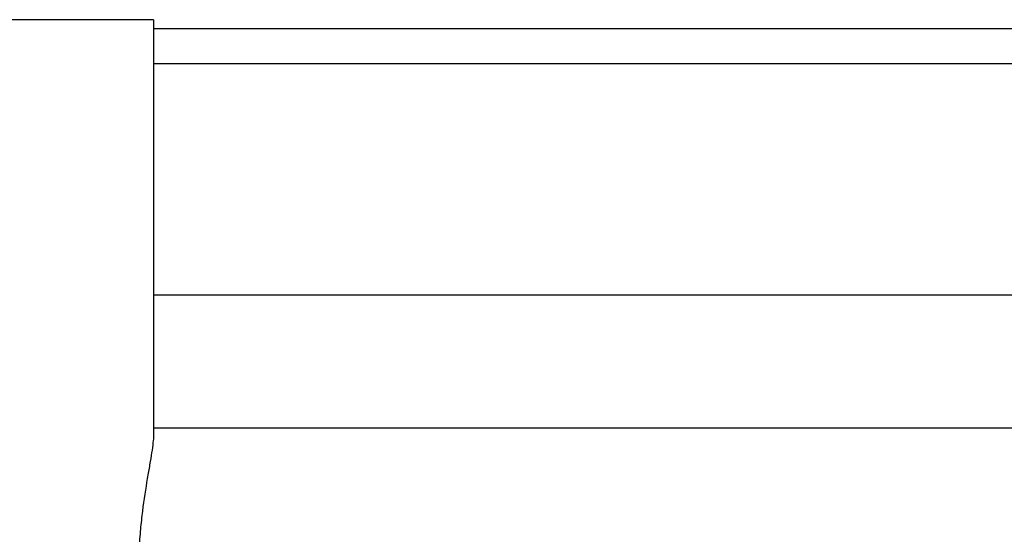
# Model space of a CAD drawing. Header units: millimetres. Extents: x 185 to 1898, y 244 to 576.
# Tile 24 of 53: x 1658 to 1692, y 358 to 376. Entities that reach past the tile are written whole.
import ezdxf

# ---------------------------------------------------------------- set-up
doc = ezdxf.new("R2010")
doc.units = ezdxf.units.MM
doc.layers.add('OUT', color=3, linetype='CONTINUOUS')

msp = doc.modelspace()

# ---------------------------------------------------------------- linework, layer by layer
at = {"layer": 'OUT', "color": 7}
for p, q in [((1662.611, 375.527), (1639.611, 375.527)), ((1662.611, 375.527), (1662.611, 375.21)), ((1749.611, 375.21), (1662.611, 375.21)), ((1662.611, 375.21), (1662.611, 374.027)), ((1662.611, 374.027), (1749.611, 374.027)), ((1662.611, 374.027), (1662.611, 366.091)), ((1662.611, 366.091), (1749.611, 366.091)), ((1662.611, 366.091), (1662.611, 361.527)), ((1662.611, 361.527), (1749.611, 361.527)), ((1662.611, 361.527), (1662.611, 361.269))]:
    msp.add_line(p, q, dxfattribs=at)
msp.add_open_spline([(1662.611, 361.269), (1662.611, 361.125), (1662.587, 360.927), (1662.528, 360.552), (1662.504, 360.413), (1662.454, 360.117), (1662.426, 359.958), (1662.341, 359.453), (1662.281, 359.073), (1662.206, 358.471), (1662.183, 358.264), (1662.144, 357.837), (1662.127, 357.616), (1662.116, 357.395)], degree=3, knots=[0, 0, 0, 0, 0.25, 0.25, 0.375, 0.375, 0.5, 0.5, 0.75, 0.75, 0.875, 0.875, 1, 1, 1, 1], dxfattribs=at)

doc.saveas('drawing.dxf')
